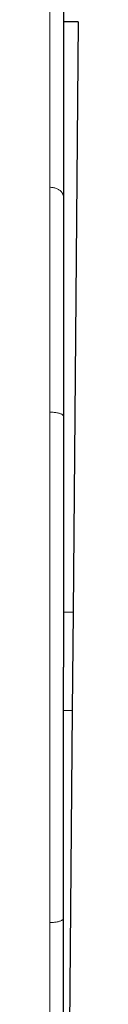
# Model space of a CAD drawing. Header units: millimetres. Extents: x 8 to 727, y 12 to 719.
# Tile 6 of 73: x 230.86 to 231.91, y 510.39 to 546.43. Entities that reach past the tile are written whole.
import ezdxf

# ---------------------------------------------------------------- set-up
doc = ezdxf.new("R2010")
doc.units = ezdxf.units.MM

msp = doc.modelspace()

# ---------------------------------------------------------------- linework, layer by layer
at = {"color": 7, "linetype": 'Continuous', "lineweight": 30}
for p, q in [((231.907, 546.344), (231.364, 546.349)), ((231.907, 546.344), (231.719, 524.745)), ((231.364, 539.96), (231.364, 539.947)), ((231.364, 531.941), (231.364, 531.915)), ((231.719, 524.745), (231.687, 521.145)), ((231.687, 521.145), (231.5, 499.757)), ((231.364, 513.511), (231.364, 513.532))]:
    msp.add_line(p, q, dxfattribs=at)
at = {"color": 252, "linetype": 'Continuous', "lineweight": 0}
for p, q in [((230.864, 532.126), (230.864, 532.063)), ((231.719, 524.745), (231.364, 524.748)), ((231.687, 521.145), (231.364, 521.148)), ((230.864, 513.384), (230.864, 513.323))]:
    msp.add_line(p, q, dxfattribs=at)
for points, knots in [([(230.864, 547.723), (230.864, 547.722), (230.864, 547.719), (230.864, 547.698), (230.864, 547.663), (230.864, 547.616), (230.864, 547.556), (230.864, 547.483), (230.864, 547.399), (230.864, 547.303), (230.864, 547.194), (230.864, 547.073), (230.864, 546.94), (230.864, 546.795), (230.864, 546.638), (230.864, 546.472), (230.864, 546.296), (230.864, 546.11), (230.864, 545.915), (230.864, 545.777), (230.864, 545.707)], [0, 0, 0, 0, 0.056197, 0.112327, 0.168402, 0.224435, 0.280437, 0.335417, 0.390383, 0.44534, 0.500294, 0.556247, 0.612204, 0.668165, 0.724132, 0.780103, 0.835079, 0.890056, 0.945031, 1, 1, 1, 1]), ([(230.864, 545.707), (230.864, 545.599), (230.864, 545.381), (230.864, 545.027), (230.864, 544.651), (230.864, 544.254), (230.864, 543.834), (230.864, 543.393), (230.864, 542.93), (230.864, 542.446), (230.864, 541.94), (230.864, 541.413), (230.864, 540.866), (230.864, 540.484), (230.864, 540.293)], [0, 0, 0, 0, 0.083426, 0.166822, 0.250186, 0.333516, 0.416815, 0.500089, 0.583346, 0.6666, 0.749868, 0.833172, 0.916539, 1, 1, 1, 1]), ([(230.864, 540.293), (230.864, 540.163), (230.864, 539.903), (230.864, 539.5), (230.864, 539.088), (230.864, 538.666), (230.864, 538.238), (230.864, 537.804), (230.864, 537.366), (230.864, 536.921), (230.864, 536.467), (230.864, 536.005), (230.864, 535.534), (230.864, 535.058), (230.864, 534.577), (230.864, 534.093), (230.864, 533.606), (230.864, 533.118), (230.864, 532.624), (230.864, 532.292), (230.864, 532.126)], [0, 0, 0, 0, 0.055982, 0.112088, 0.168285, 0.22454, 0.28082, 0.336085, 0.391306, 0.446449, 0.50148, 0.557371, 0.613152, 0.668867, 0.724559, 0.780269, 0.835039, 0.889896, 0.944874, 1, 1, 1, 1]), ([(231.364, 539.947), (231.364, 539.955), (231.363, 539.973), (231.358, 540.003), (231.348, 540.035), (231.331, 540.07), (231.307, 540.108), (231.276, 540.143), (231.24, 540.175), (231.201, 540.202), (231.155, 540.228), (231.104, 540.25), (231.048, 540.269), (230.989, 540.282), (230.927, 540.291), (230.885, 540.293), (230.864, 540.293)], [0, 0, 0, 0, 0.04726, 0.101341, 0.162589, 0.231265, 0.30748, 0.391118, 0.458502, 0.529527, 0.603754, 0.680624, 0.759463, 0.839514, 0.919965, 1, 1, 1, 1]), ([(230.864, 532.063), (230.864, 531.818), (230.864, 531.33), (230.864, 530.592), (230.864, 529.852), (230.864, 529.109), (230.864, 528.365), (230.864, 527.618), (230.864, 526.845), (230.864, 526.044), (230.864, 525.217), (230.864, 524.387), (230.864, 523.556), (230.864, 523.001), (230.864, 522.724)], [0, 0, 0, 0, 0.080949, 0.161507, 0.241757, 0.321771, 0.401616, 0.481352, 0.56103, 0.648666, 0.736342, 0.8241, 0.911977, 1, 1, 1, 1]), ([(231.364, 531.915), (231.363, 531.922), (231.361, 531.936), (231.346, 531.956), (231.321, 531.977), (231.284, 531.996), (231.238, 532.014), (231.183, 532.03), (231.123, 532.042), (231.059, 532.052), (230.994, 532.058), (230.928, 532.062), (230.885, 532.063), (230.864, 532.063)], [0, 0, 0, 0, 0.086279, 0.176667, 0.270499, 0.366907, 0.464863, 0.563234, 0.655327, 0.745819, 0.83387, 0.918779, 1, 1, 1, 1]), ([(230.864, 513.384), (230.864, 513.624), (230.864, 514.105), (230.864, 514.833), (230.864, 515.568), (230.864, 516.307), (230.864, 517.052), (230.864, 517.8), (230.864, 518.577), (230.864, 519.383), (230.864, 520.216), (230.864, 521.051), (230.864, 521.887), (230.864, 522.445), (230.864, 522.724)], [0, 0, 0, 0, 0.079455, 0.158984, 0.238608, 0.318341, 0.398193, 0.478163, 0.558248, 0.646458, 0.734772, 0.823159, 0.911582, 1, 1, 1, 1]), ([(230.864, 513.384), (230.886, 513.385), (230.932, 513.385), (231.002, 513.389), (231.071, 513.397), (231.137, 513.408), (231.199, 513.421), (231.251, 513.438), (231.293, 513.455), (231.326, 513.474), (231.348, 513.493), (231.361, 513.513), (231.363, 513.525), (231.364, 513.532)], [0, 0, 0, 0, 0.0862596, 0.176632, 0.2704507, 0.3668506, 0.4648029, 0.5631738, 0.6552716, 0.7457723, 0.8338364, 0.9187605, 1, 1, 1, 1]), ([(230.864, 508.967), (230.864, 509.097), (230.864, 509.356), (230.864, 509.75), (230.864, 510.148), (230.864, 510.549), (230.864, 510.953), (230.864, 511.385), (230.864, 511.845), (230.864, 512.334), (230.864, 512.826), (230.864, 513.157), (230.864, 513.323)], [0, 0, 0, 0, 0.0939147, 0.1876258, 0.2811662, 0.3745668, 0.4678564, 0.5610617, 0.6708349, 0.7805614, 0.8902736, 1, 1, 1, 1])]:
    msp.add_open_spline(points, degree=3, knots=knots, dxfattribs=at)
at = {"color": 7, "linetype": 'Continuous', "lineweight": 30}
for points, knots in [([(231.364, 547.223), (231.364, 547.222), (231.364, 547.22), (231.364, 547.199), (231.364, 547.167), (231.364, 547.121), (231.364, 547.073), (231.364, 547.028), (231.364, 546.991), (231.364, 546.952), (231.364, 546.909), (231.364, 546.863), (231.364, 546.814), (231.364, 546.762), (231.364, 546.689), (231.364, 546.591), (231.364, 546.462), (231.364, 546.321), (231.364, 546.169), (231.364, 546.006), (231.364, 545.833), (231.364, 545.649), (231.364, 545.455), (231.364, 545.248), (231.364, 545.031), (231.364, 544.804), (231.364, 544.568), (231.364, 544.323), (231.364, 544.105), (231.364, 543.92), (231.364, 543.771), (231.364, 543.619), (231.364, 543.463), (231.364, 543.305), (231.364, 543.144), (231.364, 542.935), (231.364, 542.675), (231.364, 542.36), (231.364, 542.037), (231.364, 541.706), (231.364, 541.369), (231.364, 541.027), (231.364, 540.679), (231.364, 540.325), (231.364, 540.081), (231.364, 539.96)], [0, 0, 0, 0, 0.027742, 0.055519, 0.083348, 0.111246, 0.139231, 0.15301, 0.166817, 0.180652, 0.194518, 0.208417, 0.22235, 0.23632, 0.250329, 0.277857, 0.305468, 0.333176, 0.360995, 0.388938, 0.416516, 0.44424, 0.472122, 0.500175, 0.528544, 0.556794, 0.584938, 0.612988, 0.640957, 0.656623, 0.67227, 0.687899, 0.703514, 0.719116, 0.734708, 0.750292, 0.778842, 0.80721, 0.835411, 0.863459, 0.891371, 0.918666, 0.945859, 0.972965, 1, 1, 1, 1]), ([(231.364, 539.947), (231.364, 539.843), (231.364, 539.634), (231.364, 539.312), (231.364, 538.983), (231.364, 538.648), (231.364, 538.305), (231.364, 537.993), (231.364, 537.715), (231.364, 537.472), (231.364, 537.226), (231.364, 536.977), (231.364, 536.724), (231.364, 536.469), (231.364, 536.147), (231.364, 535.757), (231.364, 535.298), (231.364, 534.832), (231.364, 534.36), (231.364, 533.884), (231.364, 533.405), (231.364, 532.923), (231.364, 532.435), (231.364, 532.106), (231.364, 531.941)], [0, 0, 0, 0, 0.045882, 0.091846, 0.137914, 0.184111, 0.230461, 0.276986, 0.308431, 0.339973, 0.37162, 0.403378, 0.435253, 0.467254, 0.499386, 0.554997, 0.610646, 0.666368, 0.722195, 0.778162, 0.833296, 0.888627, 0.944185, 1, 1, 1, 1]), ([(231.364, 531.915), (231.364, 531.735), (231.364, 531.374), (231.364, 530.824), (231.364, 530.267), (231.364, 529.7), (231.364, 529.211), (231.364, 528.801), (231.364, 528.472), (231.364, 528.141), (231.364, 527.807), (231.364, 527.478), (231.364, 527.156), (231.364, 526.759), (231.364, 526.277), (231.364, 525.705), (231.364, 525.126), (231.364, 524.537), (231.364, 523.94), (231.364, 523.335), (231.364, 522.928), (231.364, 522.724)], [0, 0, 0, 0, 0.06057, 0.121685, 0.183374, 0.245669, 0.308598, 0.344205, 0.380024, 0.416063, 0.452324, 0.488813, 0.523211, 0.556882, 0.617636, 0.679212, 0.741627, 0.804897, 0.869039, 0.934069, 1, 1, 1, 1]), ([(231.364, 513.532), (231.364, 513.711), (231.364, 514.073), (231.364, 514.622), (231.364, 515.179), (231.364, 515.745), (231.364, 516.234), (231.364, 516.644), (231.364, 516.973), (231.364, 517.305), (231.364, 517.639), (231.364, 517.968), (231.364, 518.291), (231.364, 518.688), (231.364, 519.171), (231.364, 519.743), (231.364, 520.323), (231.364, 520.911), (231.364, 521.508), (231.364, 522.113), (231.364, 522.519), (231.364, 522.724)], [0, 0, 0, 0, 0.060504, 0.121566, 0.183217, 0.245489, 0.308409, 0.344016, 0.379842, 0.41589, 0.452166, 0.488674, 0.523123, 0.55685, 0.617685, 0.679317, 0.741761, 0.805036, 0.869157, 0.93414, 1, 1, 1, 1]), ([(231.364, 509.263), (231.364, 509.41), (231.364, 509.706), (231.364, 510.158), (231.364, 510.618), (231.364, 511.085), (231.364, 511.559), (231.364, 512.037), (231.364, 512.521), (231.364, 513.012), (231.364, 513.344), (231.364, 513.511)], [0, 0, 0, 0, 0.109228, 0.219003, 0.329392, 0.440461, 0.552278, 0.662887, 0.774338, 0.88669, 1, 1, 1, 1])]:
    msp.add_open_spline(points, degree=3, knots=knots, dxfattribs=at)

doc.saveas('drawing.dxf')
